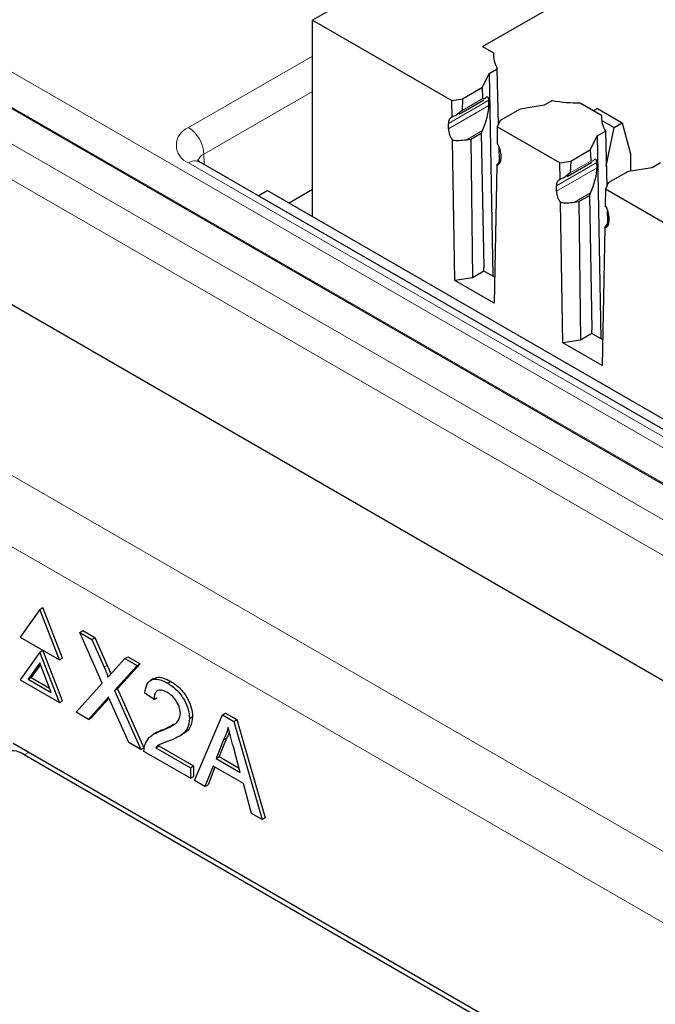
# Paper-space layout 'Blatt4' of a CAD drawing. Header units: millimetres. Extents: x 5 to 418, y 2 to 292.
# Tile 32 of 51: x 83.11 to 90.39, y 189.12 to 200.4. Entities that reach past the tile are written whole.
import ezdxf

# ---------------------------------------------------------------- set-up
doc = ezdxf.new("R2010")
doc.units = ezdxf.units.MM

psp = doc.layouts.new('Blatt4')

# ---------------------------------------------------------------- linework, layer by layer
at = {"color": 7, "linetype": 'Continuous', "lineweight": 25}
for p, q in [((90.18, 202.534), (86.468, 200.391)), ((78.122, 202.208), (110.971, 183.245)), ((88.416, 200.087), (91.219, 201.705)), ((86.468, 200.391), (88.063, 199.47)), ((86.468, 198.138), (86.468, 200.391)), ((77.645, 200.238), (110.387, 181.336)), ((88.416, 200.087), (88.539, 200.016)), ((88.539, 200.016), (88.54, 199.971)), ((88.416, 199.621), (88.489, 199.78)), ((88.489, 199.78), (88.584, 199.834)), ((88.489, 199.78), (88.533, 197.455)), ((88.599, 199.2), (88.584, 199.834)), ((88.186, 199.489), (88.416, 199.621)), ((88.419, 199.494), (88.416, 199.621)), ((88.063, 199.47), (88.186, 199.489)), ((88.066, 199.28), (88.063, 199.47)), ((88.146, 199.315), (88.43, 199.479)), ((88.186, 199.489), (88.182, 199.357)), ((88.439, 199.488), (88.419, 199.494)), ((88.488, 199.414), (88.486, 199.474)), ((89.216, 199.469), (89.122, 199.415)), ((89.531, 199.443), (89.776, 199.301)), ((88.182, 199.357), (88.113, 199.3)), ((88.847, 199.372), (88.617, 199.24)), ((89.122, 199.415), (88.847, 199.372)), ((89.732, 199.377), (89.689, 199.352)), ((89.732, 199.377), (90.014, 199.213)), ((88.617, 199.24), (88.584, 199.169)), ((89.776, 199.301), (89.777, 199.256)), ((89.78, 199.241), (89.921, 199.159)), ((89.921, 199.159), (90.014, 199.213)), ((90.014, 199.213), (90.109, 198.86)), ((88.023, 199.146), (88.023, 199.207)), ((88.282, 199.028), (88.4, 199.096)), ((88.414, 199.126), (88.4, 199.096)), ((88.4, 199.096), (88.43, 197.555)), ((88.584, 199.169), (88.581, 198.983)), ((89.3, 198.755), (88.584, 199.169)), ((89.727, 199.066), (89.821, 199.12)), ((89.821, 199.12), (89.837, 198.486)), ((89.831, 198.719), (89.921, 199.159)), ((88.099, 197.408), (88.071, 199.016)), ((88.23, 199.02), (88.282, 199.028)), ((88.282, 199.028), (88.299, 197.439)), ((89.653, 198.907), (89.727, 199.066)), ((89.727, 199.066), (89.771, 196.741)), ((88.609, 198.779), (88.605, 198.938)), ((89.424, 198.774), (89.653, 198.907)), ((89.657, 198.779), (89.653, 198.907)), ((107.623, 185.806), (85.172, 198.767)), ((85.176, 198.765), (85.172, 198.767)), ((88.624, 198.807), (88.619, 198.795)), ((88.624, 198.86), (88.624, 198.799)), ((89.3, 198.755), (89.424, 198.774)), ((89.383, 198.6), (89.667, 198.764)), ((89.424, 198.774), (89.42, 198.643)), ((89.677, 198.774), (89.657, 198.779)), ((89.726, 198.7), (89.724, 198.76)), ((90.109, 198.86), (90.109, 198.662)), ((88.577, 198.724), (88.549, 197.148)), ((89.304, 198.566), (89.3, 198.755)), ((90.084, 198.658), (89.855, 198.525)), ((90.359, 198.7), (90.084, 198.658)), ((90.454, 198.755), (90.359, 198.7)), ((89.42, 198.643), (89.35, 198.585)), ((85.843, 198.379), (85.947, 198.439)), ((107.909, 185.761), (85.947, 198.439)), ((86.468, 198.449), (86.199, 198.294)), ((89.261, 198.431), (89.261, 198.492)), ((89.822, 198.454), (89.819, 198.269)), ((89.855, 198.525), (89.822, 198.454)), ((90.538, 198.041), (89.822, 198.454)), ((89.467, 198.306), (89.519, 198.314)), ((89.519, 198.314), (89.638, 198.382)), ((89.519, 198.314), (89.537, 196.724)), ((89.652, 198.412), (89.638, 198.382)), ((89.638, 198.382), (89.667, 196.841)), ((89.336, 196.693), (89.308, 198.302)), ((89.843, 198.224), (89.847, 198.065)), ((89.862, 198.093), (89.856, 198.081)), ((89.862, 198.145), (89.862, 198.084)), ((89.814, 198.01), (89.786, 196.433)), ((88.431, 197.515), (88.43, 197.555)), ((88.299, 197.439), (88.099, 197.408)), ((88.549, 197.148), (88.099, 197.408)), ((88.431, 197.515), (88.299, 197.439)), ((88.554, 197.444), (88.431, 197.515)), ((89.668, 196.8), (89.667, 196.841)), ((89.668, 196.8), (89.537, 196.724)), ((89.791, 196.729), (89.668, 196.8)), ((89.537, 196.724), (89.336, 196.693)), ((89.786, 196.433), (89.336, 196.693)), ((83.343, 193.64), (83.119, 193.321)), ((83.343, 193.64), (83.378, 193.661)), ((83.568, 193.062), (83.343, 193.64)), ((83.603, 193.082), (83.378, 193.661)), ((83.802, 193.376), (83.837, 193.396)), ((84.06, 192.793), (83.802, 193.376)), ((83.802, 193.376), (83.94, 193.296)), ((83.837, 193.396), (83.975, 193.316)), ((83.119, 193.321), (83.568, 193.062)), ((83.94, 193.296), (83.975, 193.316)), ((83.94, 193.296), (84.082, 192.976)), ((83.975, 193.316), (84.117, 192.997)), ((83.343, 193.15), (83.119, 192.831)), ((83.343, 193.15), (83.378, 193.171)), ((83.568, 192.572), (83.343, 193.15)), ((83.603, 192.592), (83.378, 193.171)), ((83.343, 193.028), (83.21, 192.839)), ((83.351, 193.009), (83.246, 192.86)), ((83.476, 192.686), (83.343, 193.028)), ((83.568, 193.062), (83.603, 193.082)), ((84.177, 192.921), (84.318, 193.077)), ((84.494, 193.017), (84.235, 192.731)), ((84.318, 193.077), (84.354, 193.098)), ((84.318, 193.077), (84.458, 192.997)), ((84.354, 193.098), (84.494, 193.017)), ((84.458, 192.997), (84.494, 193.017)), ((84.458, 192.997), (84.2, 192.711)), ((83.119, 192.831), (83.568, 192.572)), ((83.21, 192.839), (83.246, 192.86)), ((83.21, 192.839), (83.476, 192.686)), ((83.246, 192.86), (83.455, 192.739)), ((83.76, 192.461), (84.06, 192.793)), ((84.65, 192.847), (84.611, 192.824)), ((84.808, 192.795), (84.843, 192.815)), ((84.2, 192.711), (84.235, 192.731)), ((84.2, 192.711), (84.5, 192.033)), ((84.235, 192.731), (84.535, 192.054)), ((84.652, 192.608), (84.547, 192.68)), ((83.568, 192.572), (83.603, 192.592)), ((84.092, 192.592), (83.9, 192.38)), ((84.128, 192.613), (83.935, 192.4)), ((84.136, 192.622), (84.128, 192.613)), ((84.362, 192.113), (84.164, 192.559)), ((84.652, 192.608), (84.687, 192.629)), ((83.9, 192.38), (83.76, 192.461)), ((85.437, 192.432), (85.472, 192.452)), ((85.472, 192.452), (85.601, 192.378)), ((83.9, 192.38), (83.935, 192.4)), ((84.771, 192.269), (84.888, 192.328)), ((85.058, 192.391), (85.093, 192.412)), ((85.114, 191.679), (85.437, 192.432)), ((85.437, 192.432), (85.566, 192.357)), ((85.566, 192.357), (85.601, 192.378)), ((85.566, 192.357), (85.889, 191.232)), ((85.601, 192.378), (85.924, 191.252)), ((84.684, 192.232), (84.644, 192.209)), ((84.735, 192.249), (84.771, 192.269)), ((100.893, 181.796), (83.038, 192.103)), ((84.5, 192.033), (84.362, 192.113)), ((84.939, 192.186), (84.979, 192.209)), ((85.446, 192.145), (85.362, 191.933)), ((85.481, 192.165), (85.398, 191.953)), ((85.446, 192.145), (85.481, 192.165)), ((84.5, 192.033), (84.535, 192.054)), ((85.069, 191.705), (84.537, 192.012)), ((84.671, 192.055), (84.706, 192.076)), ((84.671, 192.055), (85.069, 191.826)), ((84.706, 192.076), (85.104, 191.846)), ((85.64, 191.773), (85.561, 192.065)), ((100.842, 181.767), (83.164, 191.972)), ((85.362, 191.933), (85.398, 191.953)), ((85.362, 191.933), (85.64, 191.773)), ((85.398, 191.953), (85.627, 191.821)), ((85.069, 191.826), (85.104, 191.846)), ((85.069, 191.826), (85.069, 191.705)), ((85.104, 191.846), (85.104, 191.726)), ((85.328, 191.845), (85.235, 191.609)), ((85.35, 191.832), (85.271, 191.629)), ((85.675, 191.644), (85.328, 191.845)), ((85.069, 191.705), (85.104, 191.726)), ((85.235, 191.609), (85.114, 191.679)), ((85.235, 191.609), (85.271, 191.629)), ((85.767, 191.302), (85.675, 191.644)), ((85.889, 191.232), (85.767, 191.302)), ((85.889, 191.232), (85.924, 191.252))]:
    psp.add_line(p, q, dxfattribs=at)
at = {"color": 7, "linetype": 'Continuous', "lineweight": 18}
for p, q in [((78.525, 202.393), (94.024, 193.446)), ((93.85, 193.141), (78.348, 202.091)), ((77.822, 201.973), (110.564, 183.072)), ((110.387, 182.765), (77.645, 201.667)), ((85.047, 199.159), (86.468, 199.979)), ((86.468, 199.574), (85.224, 198.856)), ((88.486, 199.474), (88.023, 199.207)), ((88.419, 199.494), (88.182, 199.357)), ((88.488, 199.414), (88.023, 199.146)), ((88.414, 199.126), (88.23, 199.02)), ((85.226, 198.736), (85.224, 198.856)), ((88.619, 198.795), (88.624, 198.799)), ((89.724, 198.76), (89.261, 198.492)), ((89.657, 198.779), (89.42, 198.643)), ((94.134, 193.509), (85.047, 198.754)), ((89.726, 198.7), (89.261, 198.431)), ((89.652, 198.412), (89.467, 198.306)), ((89.856, 198.081), (89.862, 198.084)), ((81.176, 196.24), (103.462, 183.375)), ((103.108, 182.762), (80.822, 195.628)), ((84.082, 192.976), (84.117, 192.997)), ((84.092, 192.592), (84.128, 192.613)), ((83.164, 191.972), (83.215, 192.001))]:
    psp.add_line(p, q, dxfattribs=at)
at = {"color": 7, "linetype": 'Continuous', "lineweight": 25}
for centre, radius, start, end in [((88.886, 200.005), 0.347, 178.2273, 209.4546), ((89.507, 201.081), 1.638, 259.7809, 270.8313), ((88.092, 199.216), 0.0692, 111.6668, 187.7736), ((90.123, 199.291), 0.347, 178.2278, 209.4541), ((88.251, 199.156), 0.228, 182.5092, 217.7912), ((88.399, 198.851), 0.225, 2.3769, 36.0767), ((88.557, 198.789), 0.0675, 286.5462, 8.4859), ((89.329, 198.502), 0.0692, 111.6662, 187.7751), ((89.488, 198.441), 0.228, 182.5087, 217.7913), ((89.637, 198.136), 0.225, 2.3766, 36.077), ((89.795, 198.074), 0.0675, 286.5477, 8.4854), ((83.026, 191.803), 0.218, 50.7944, 189.2151)]:
    psp.add_arc(centre, radius, start, end, dxfattribs=at)
at = {"color": 7, "linetype": 'Continuous', "lineweight": 18}
for centre, radius, start, end in [((85.124, 198.957), 0.216, 110.7837, 249.2166), ((84.84, 198.835), 0.385, 3.2296, 57.3486), ((85.12, 198.655), 0.123, 65.0837, 126.225), ((85.281, 198.737), 0.132, 115.4665, 162.6138)]:
    psp.add_arc(centre, radius, start, end, dxfattribs=at)
at = {"color": 7, "linetype": 'Continuous', "lineweight": 25}
for centre, major_axis, ratio, start_param, end_param in [((88.409, 199.307), (0.064, 0.206), 0.214878, 5.726301, 6.846733), ((88.41, 199.247), (0.064, 0.206), 0.214878, 4.155505, 5.726301), ((88.235, 199.207), (0.289, 0.056), 0.415057, 1.927727, 2.114113), ((88.234, 199.145), (0.289, 0.056), 0.415057, 4.034806, 4.618955), ((88.623, 198.92), (0.067, 0.208), 0.189303, 3.548819, 4.132968), ((89.646, 198.593), (0.064, 0.206), 0.214878, 5.726301, 6.846733), ((89.648, 198.532), (0.064, 0.206), 0.214878, 4.155505, 5.726301), ((89.473, 198.493), (0.289, 0.056), 0.415057, 1.927727, 2.114113), ((89.471, 198.43), (0.289, 0.056), 0.415057, 4.034806, 4.618955), ((89.86, 198.206), (0.067, 0.208), 0.189303, 3.548819, 4.132968)]:
    psp.add_ellipse(centre, major_axis=major_axis, ratio=ratio, start_param=start_param, end_param=end_param, dxfattribs=at)
for points, knots in [([(85.172, 198.767), (85.162, 198.774), (85.144, 198.787), (85.145, 198.786), (85.145, 198.786)], [0, 0, 0, 0, 0.593938, 1, 1, 1, 1]), ([(84.082, 192.976), (84.091, 192.955), (84.103, 192.925), (84.119, 192.887), (84.122, 192.871), (84.124, 192.862)], [0, 0, 0, 0, 0.561354, 0.781857, 1, 1, 1, 1]), ([(84.117, 192.997), (84.126, 192.976), (84.138, 192.946), (84.153, 192.913), (84.155, 192.901), (84.156, 192.898)], [0, 0, 0, 0, 0.646942, 0.901064, 1, 1, 1, 1]), ([(84.124, 192.862), (84.134, 192.873), (84.151, 192.893), (84.169, 192.913), (84.177, 192.921)], [0, 0, 0, 0, 0.560005, 1, 1, 1, 1]), ([(84.547, 192.68), (84.553, 192.719), (84.565, 192.795), (84.635, 192.847), (84.722, 192.839), (84.779, 192.809), (84.808, 192.795)], [0, 0, 0, 0, 0.280243, 0.558893, 0.779134, 1, 1, 1, 1]), ([(84.655, 192.84), (84.663, 192.847), (84.688, 192.871), (84.759, 192.857), (84.815, 192.829), (84.843, 192.815)], [0, 0, 0, 0, 0.185655, 0.59225, 1, 1, 1, 1]), ([(84.808, 192.795), (84.843, 192.771), (84.914, 192.725), (84.999, 192.611), (85.051, 192.492), (85.056, 192.425), (85.058, 192.391)], [0, 0, 0, 0, 0.28048, 0.559644, 0.779744, 1, 1, 1, 1]), ([(84.843, 192.815), (84.879, 192.792), (84.95, 192.745), (85.034, 192.631), (85.086, 192.512), (85.091, 192.445), (85.093, 192.412)], [0, 0, 0, 0, 0.28048, 0.559644, 0.779744, 1, 1, 1, 1]), ([(84.806, 192.688), (84.783, 192.699), (84.738, 192.721), (84.684, 192.71), (84.655, 192.667), (84.653, 192.628), (84.652, 192.608)], [0, 0, 0, 0, 0.2804154, 0.5594755, 0.7793881, 1, 1, 1, 1]), ([(84.954, 192.45), (84.951, 192.476), (84.946, 192.527), (84.903, 192.602), (84.855, 192.656), (84.822, 192.677), (84.806, 192.688)], [0, 0, 0, 0, 0.279089, 0.558608, 0.779044, 1, 1, 1, 1]), ([(84.13, 192.635), (84.123, 192.627), (84.11, 192.613), (84.098, 192.598), (84.092, 192.592)], [0, 0, 0, 0, 0.559954, 1, 1, 1, 1]), ([(84.164, 192.559), (84.158, 192.573), (84.146, 192.598), (84.135, 192.624), (84.13, 192.635)], [0, 0, 0, 0, 0.56005, 1, 1, 1, 1]), ([(84.735, 192.249), (84.787, 192.27), (84.86, 192.3), (84.94, 192.365), (84.949, 192.422), (84.954, 192.45)], [0, 0, 0, 0, 0.561311, 0.781398, 1, 1, 1, 1]), ([(85.058, 192.391), (85.053, 192.349), (85.042, 192.266), (84.954, 192.186), (84.879, 192.155), (84.833, 192.136)], [0, 0, 0, 0, 0.278732, 0.558818, 1, 1, 1, 1]), ([(85.093, 192.412), (85.088, 192.37), (85.076, 192.287), (85.022, 192.232), (84.985, 192.215), (84.977, 192.211)], [0, 0, 0, 0, 0.435647, 0.873409, 1, 1, 1, 1]), ([(84.548, 192.089), (84.562, 192.118), (84.584, 192.165), (84.636, 192.205), (84.683, 192.23), (84.718, 192.243), (84.735, 192.249)], [0, 0, 0, 0, 0.339399, 0.559505, 0.779757, 1, 1, 1, 1]), ([(84.685, 192.231), (84.696, 192.237), (84.723, 192.253), (84.753, 192.263), (84.771, 192.269)], [0, 0, 0, 0, 0.42187, 1, 1, 1, 1]), ([(85.501, 192.286), (85.493, 192.257), (85.48, 192.205), (85.456, 192.163), (85.446, 192.145)], [0, 0, 0, 0, 0.559896, 1, 1, 1, 1]), ([(85.515, 192.237), (85.513, 192.232), (85.505, 192.205), (85.492, 192.183), (85.481, 192.165)], [0, 0, 0, 0, 0.174004, 1, 1, 1, 1]), ([(85.561, 192.065), (85.55, 192.106), (85.53, 192.18), (85.51, 192.254), (85.501, 192.286)], [0, 0, 0, 0, 0.560002, 1, 1, 1, 1]), ([(84.833, 192.136), (84.813, 192.129), (84.781, 192.117), (84.737, 192.099), (84.7, 192.083), (84.681, 192.065), (84.671, 192.055)], [0, 0, 0, 0, 0.340034, 0.560049, 0.78011, 1, 1, 1, 1]), ([(84.537, 192.012), (84.537, 192.028), (84.538, 192.056), (84.545, 192.079), (84.548, 192.089)], [0, 0, 0, 0, 0.559919, 1, 1, 1, 1])]:
    psp.add_open_spline(points, degree=3, knots=knots, dxfattribs=at)

doc.saveas('drawing.dxf')
